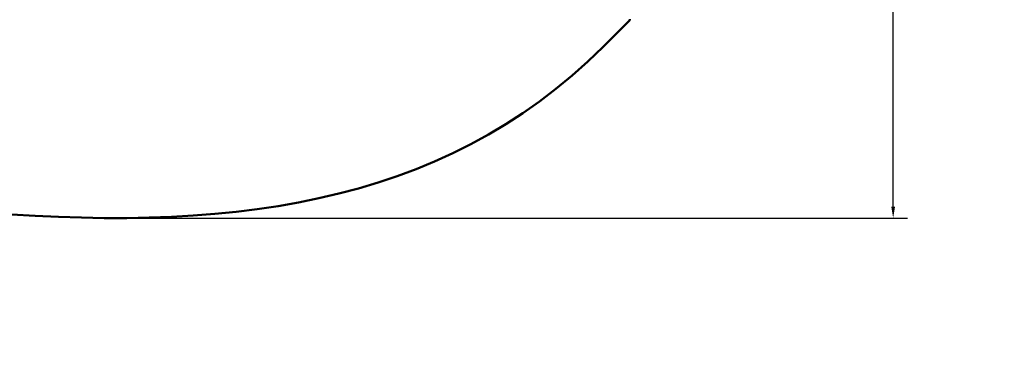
# Model space of a CAD drawing. Header units: inches. Extents: x 1.4 to 53.9, y 1.3 to 58.
# Tile 199 of 227: x 45.4 to 53.9, y 34 to 37. Entities that reach past the tile are written whole.
import ezdxf

# ---------------------------------------------------------------- set-up
doc = ezdxf.new("R2010")
doc.units = ezdxf.units.IN
doc.header["$MEASUREMENT"] = 0
doc.layers.add('Dimension (ANSI)', color=7, linetype='Continuous', lineweight=25)
doc.layers.add('Visible (ANSI)', color=7, linetype='Continuous', lineweight=50)
doc.styles.add('Note Text (ANSI)', font='tahoma.ttf')
doc.dimstyles.new('Default (ANSI)', dxfattribs={"dimtxt": 0.25, "dimasz": 0.098425, "dimexe": 0.125, "dimexo": 0.0625, "dimgap": 0.031496, "dimtad": 0, "dimtih": 1, "dimtoh": 1, "dimrnd": 1e-08, "dimzin": 4, "dimdsep": 46, "dimtxsty": 'Note Text (ANSI)', "dimcen": 0.09, "dimdle": 0.393701, "dimclrd": 256, "dimclre": 256, "dimclrt": 256, "dimadec": 0, "dimazin": 1, "dimtfac": 1, "dimtofl": 0, "dimtmove": 0, "dimatfit": 3, "dimfxl": 1, "dimtolj": 1, "dimtzin": 4, "dimlwd": -1, "dimlwe": -1, "dimarcsym": 0})

# ---------------------------------------------------------------- blocks, each defined once
blk = doc.blocks.new('*D9')
at = {"layer": 'Defpoints', "color": 0, "transparency": 16777216}
for p in [(50.6902, 53.5461), (46.2049, 35.2944), (52.9737, 35.2944)]:
    blk.add_point(p, dxfattribs=at)
at = {"layer": 'Dimension (ANSI)', "transparency": 16777216}
for p, q in [((50.7527, 53.5461), (53.0987, 53.5461)), ((52.9737, 53.4476), (52.9737, 45.8174)), ((52.9737, 35.3928), (52.9737, 45.4273)), ((46.2674, 35.2944), (53.0987, 35.2944))]:
    blk.add_line(p, q, dxfattribs=at)
for points in [[(52.9573, 53.4476), (52.9901, 53.4476), (52.9737, 53.5461)], [(52.9573, 35.3928), (52.9901, 35.3928), (52.9737, 35.2944)]]:
    blk.add_solid(points, dxfattribs=at)
at = {"layer": 'Dimension (ANSI)', "transparency": 16777216, "insert": (51.9663, 45.7859), "char_height": 0.25, "attachment_point": 1, "style": 'Note Text (ANSI)'}
blk.add_mtext('\\A1;18.25 [463.6]', dxfattribs=at)

msp = doc.modelspace()

# ---------------------------------------------------------------- linework, layer by layer
at = {"layer": 'Visible (ANSI)'}
for q in [(50.45, 36.7858), (50.6802, 37.0261)]:
    msp.add_line((50.6802, 37.0161), q, dxfattribs=at)
msp.add_open_spline([(50.45, 36.7858), (47.6158, 33.9516), (42.8015, 35.9544), (37.3618, 36.3542)], degree=3, dxfattribs=at)

# ---------------------------------------------------------------- dimensions: what is measured, and where the dimension line sits
at = {"layer": 'Dimension (ANSI)'}
dim = msp.add_linear_dim(base=(52.9737, 35.2944), p1=(50.6902, 53.5461), p2=(46.2049, 35.2944), angle=90, dimstyle='Default (ANSI)', override={"dimdec": 2, "dimtp": 0, "dimtm": 0, "dimtdec": 2, "dimatfit": 1}, dxfattribs=at)
dim.commit()
dim.dimension.update_dxf_attribs({"geometry": '*D9', "text_midpoint": (52.9737, 45.6223), "dimtype": 160})

doc.saveas('drawing.dxf')
